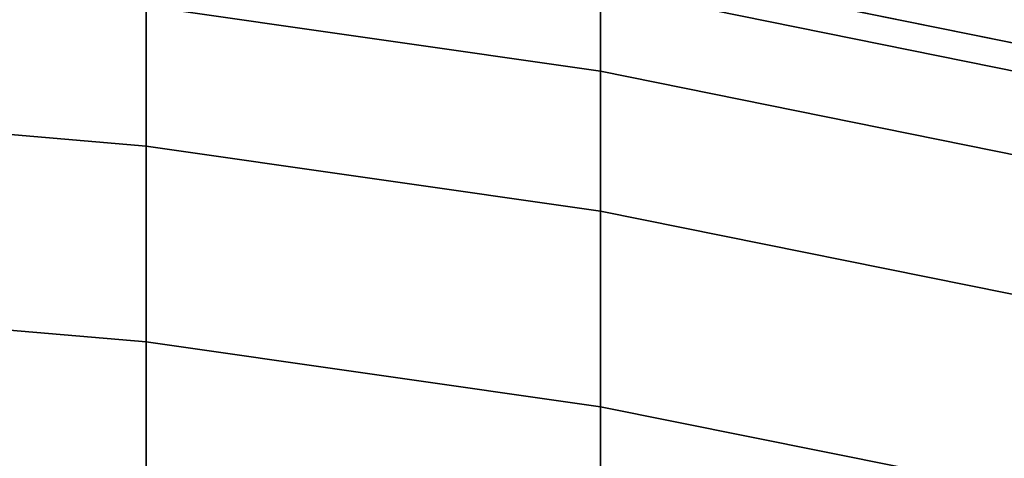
# Model space of a CAD drawing. Header units: metres. Extents: x -28 to 70, y -212 to 27.
# Tile 128 of 220: x 1.175 to 2.64, y 11.031 to 11.685. Entities that reach past the tile are written whole.
import ezdxf

# ---------------------------------------------------------------- set-up
doc = ezdxf.new("R2010")
doc.units = ezdxf.units.M
doc.layers.add('solid_10_261_012_XXX', color=7, linetype='CONTINUOUS')

msp = doc.modelspace()

# ---------------------------------------------------------------- linework, layer by layer
at = {"layer": 'solid_10_261_012_XXX'}
for points in [[(-23.922382, 13.563541, -5), (24.531904, 12.427213, -5), (25.087387, 11.263793, -5), (-24.531904, 12.427213, -5)], [(-24.531904, 12.427213, -5), (25.087387, 11.263793, -5), (25.587807, 10.075421, -5), (-25.087387, 11.263793, -5)], [(1.362875, 11.830287, 280.355774), (1.362875, 11.705093, 283.409241), (2.039085, 11.607956, 283.403931), (2.039085, 11.73304, 280.353119)], [(2.71801, 11.688131, 231.529999), (2.046216, 11.824253, 231.529999), (2.037732, 11.774979, 231.529999), (2.706615, 11.639448, 231.529999)], [(2.037732, 11.774979, 231.529999), (2.039085, 11.774746, 277.299988), (2.708631, 11.638978, 277.299988), (2.706615, 11.639448, 231.529999)], [(2.708631, 11.597323, 280.349396), (2.708631, 11.638978, 277.299988), (2.039085, 11.774746, 277.299988), (2.039085, 11.73304, 280.353119)], [(0.682211, 11.763489, 283.412445), (0.682211, 11.554828, 286.462952), (1.362875, 11.496542, 286.45816), (1.362875, 11.705093, 283.409241)], [(3.322026, 11.531008, 193.699997), (2.717961, 11.688143, 181), (2.383085, 11.760991, 181), (2.670251, 11.699135, 193.699997)], [(2.039085, 11.73304, 280.353119), (2.039085, 11.607956, 283.403931), (2.708631, 11.472391, 283.396515), (2.708631, 11.597323, 280.349396)], [(1.362875, 11.705093, 283.409241), (1.362875, 11.496542, 286.45816), (2.039085, 11.399585, 286.450195), (2.039085, 11.607956, 283.403931)], [(2.039085, 11.607956, 283.403931), (2.039085, 11.399585, 286.450195), (2.708631, 11.264274, 286.439087), (2.708631, 11.472391, 283.396515)], [(0.682211, 11.554828, 286.462952), (0.682211, 11.26292, 289.506622), (1.362875, 11.204787, 289.500244), (1.362875, 11.496542, 286.45816)], [(1.362875, 11.496542, 286.45816), (1.362875, 11.204787, 289.500244), (2.039085, 11.108084, 289.489655), (2.039085, 11.399585, 286.450195)], [(2.039085, 11.399585, 286.450195), (2.039085, 11.108084, 289.489655), (2.708631, 10.973126, 289.474854), (2.708631, 11.264274, 286.439087)], [(-25.087387, 11.263793, -5), (25.587807, 10.075421, -5), (26.031919, 8.865052, -5), (-25.587807, 10.075421, -5)], [(0.682211, 11.26292, 289.506622), (0.682211, 10.887984, 292.541199), (1.362875, 10.830047, 292.533234), (1.362875, 11.204787, 289.500244)], [(1.362875, 11.204787, 289.500244), (1.362875, 10.830047, 292.533234), (2.039085, 10.733669, 292.519989), (2.039085, 11.108084, 289.489655)], [(2.039085, 11.108084, 289.489655), (2.039085, 10.733669, 292.519989), (2.708631, 10.599167, 292.501495), (2.708631, 10.973126, 289.474854)]]:
    msp.add_3dface(points, dxfattribs=at)

doc.saveas('drawing.dxf')
